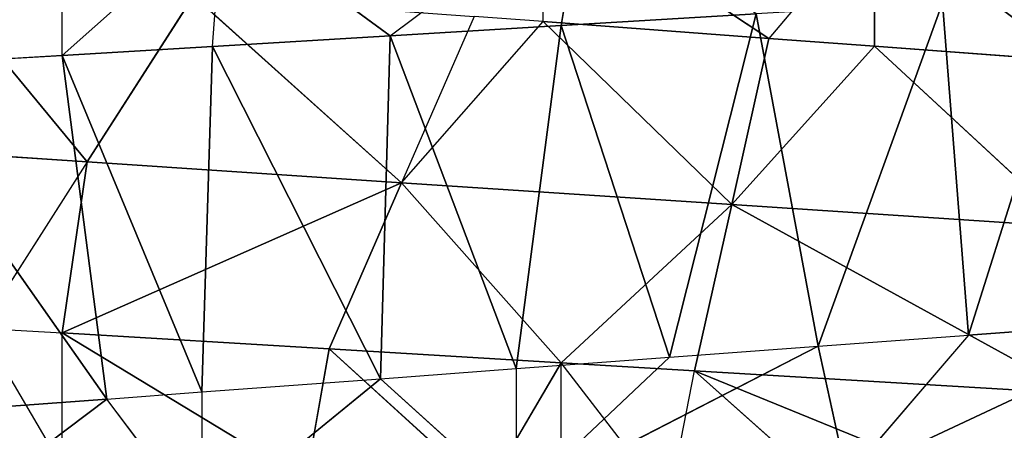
# Model space of a CAD drawing. Extents: x 186 to 416, y 0 to 124.
# Tile 46 of 256: x 244.983 to 245.631, y 36.688 to 36.959. Entities that reach past the tile are written whole.
import ezdxf

# ---------------------------------------------------------------- set-up
doc = ezdxf.new("R2010")
doc.units = 0
doc.header["$LTSCALE"] = 25.4
doc.layers.get('0').update_dxf_attribs({"color": 13, "linetype": 'CONTINUOUS'})

# ---------------------------------------------------------------- blocks, each defined once
blk = doc.blocks.new('PILLS-I-PLAFON-8266-8272_0')
at = {"color": 250}
for p, q in [((60.43059, 52.62159, 87.51799), (60.51236, 53.00767, 87.29191)), ((60.43059, 52.62159, 87.51799), (60.51236, 53.00767, 87.29191)), ((60.52939, 52.62917, 87.51066), (60.51236, 53.00767, 87.29191)), ((60.52939, 52.62917, 87.51066), (60.51236, 53.00767, 87.29191)), ((60.52939, 52.62917, 87.51066), (60.6, 53.00964, 87.28667)), ((60.52939, 52.62917, 87.51066), (60.6, 53.00964, 87.28667)), ((60.26139, 52.98002, 87.30692), (60.38974, 52.99827, 87.29924)), ((60.26139, 52.98002, 87.30692), (60.38974, 52.99827, 87.29924)), ((60.33279, 52.60787, 87.52525), (60.38974, 52.99827, 87.29924)), ((60.33279, 52.60787, 87.52525), (60.38974, 52.99827, 87.29924)), ((60.43059, 52.62159, 87.51799), (60.38974, 52.99827, 87.29924)), ((60.43059, 52.62159, 87.51799), (60.38974, 52.99827, 87.29924)), ((60.14893, 52.95675, 87.31365), (60.27619, 52.98257, 87.21854)), ((60.26139, 52.98002, 87.30692), (60.27619, 52.98257, 87.21854)), ((60.14893, 52.95675, 87.31365), (60.26139, 52.98002, 87.30692)), ((60.23178, 52.587, 87.53275), (60.26139, 52.98002, 87.30692)), ((60.23178, 52.587, 87.53275), (60.26139, 52.98002, 87.30692)), ((60.33279, 52.60787, 87.52525), (60.26139, 52.98002, 87.30692)), ((60.33279, 52.60787, 87.52525), (60.26139, 52.98002, 87.30692)), ((60.03211, 52.92512, 87.32064), (60.14893, 52.95675, 87.31365)), ((60.14893, 52.95675, 87.31365), (60.03859, 52.92708, 87.23275)), ((60.14245, 52.56266, 87.53939), (60.14893, 52.95675, 87.31365)), ((60.14245, 52.56266, 87.53939), (60.14893, 52.95675, 87.31365)), ((60.23178, 52.587, 87.53275), (60.14893, 52.95675, 87.31365)), ((60.23178, 52.587, 87.53275), (60.14893, 52.95675, 87.31365)), ((59.93306, 52.89204, 87.32657), (60.03859, 52.92708, 87.23275)), ((59.93306, 52.89204, 87.32657), (60.03211, 52.92512, 87.32064)), ((60.02494, 52.52173, 87.54812), (60.03211, 52.92512, 87.32064)), ((60.02494, 52.52173, 87.54812), (60.03211, 52.92512, 87.32064)), ((60.03211, 52.92512, 87.32064), (60.03859, 52.92708, 87.23275)), ((60.14245, 52.56266, 87.53939), (60.03211, 52.92512, 87.32064)), ((60.14245, 52.56266, 87.53939), (60.03211, 52.92512, 87.32064)), ((59.80871, 52.84188, 87.33401), (59.93306, 52.89204, 87.32657)), ((59.93306, 52.89204, 87.32657), (59.93306, 52.89204, 87.23907)), ((59.96246, 52.49559, 87.55276), (59.93306, 52.89204, 87.32657)), ((59.96246, 52.49559, 87.55276), (59.93306, 52.89204, 87.32657)), ((60.02494, 52.52173, 87.54812), (59.93306, 52.89204, 87.32657)), ((60.02494, 52.52173, 87.54812), (59.93306, 52.89204, 87.32657)), ((59.96246, 52.49559, 87.55276), (59.80871, 52.84188, 87.33401)), ((59.96246, 52.49559, 87.55276), (59.80871, 52.84188, 87.33401)), ((60.43059, 52.62159, 87.51799), (60.52939, 52.62917, 87.51066)), ((60.52939, 52.62917, 87.51066), (60.44925, 52.6235, 87.60411)), ((60.67117, 52.62914, 87.50013), (60.44925, 52.6235, 87.60411)), ((60.67117, 52.62914, 87.50013), (60.44925, 52.6235, 87.60411)), ((60.52939, 52.62917, 87.51066), (60.67117, 52.62914, 87.50013)), ((60.52939, 52.62917, 87.51066), (60.67117, 52.62914, 87.50013)), ((60.23178, 52.587, 87.62025), (60.43059, 52.62159, 87.51799)), ((60.33279, 52.60787, 87.52525), (60.43059, 52.62159, 87.51799)), ((60.43059, 52.62159, 87.51799), (60.44925, 52.6235, 87.60411)), ((60.33279, 52.60787, 87.52525), (60.23178, 52.587, 87.62025)), ((60.23178, 52.587, 87.53275), (60.33279, 52.60787, 87.52525)), ((60.14245, 52.56266, 87.53939), (60.23178, 52.587, 87.53275)), ((60.23178, 52.587, 87.62025), (60.14245, 52.56266, 87.53939)), ((60.23178, 52.587, 87.53275), (60.23178, 52.587, 87.62025)), ((60.02494, 52.52173, 87.54812), (60.14245, 52.56266, 87.53939)), ((60.02494, 52.52173, 87.63561), (60.14245, 52.56266, 87.53939)), ((59.96246, 52.49559, 87.55276), (60.02494, 52.52173, 87.54812)), ((60.02494, 52.52173, 87.63561), (59.96246, 52.49559, 87.55276)), ((60.02494, 52.52173, 87.54812), (60.02494, 52.52173, 87.63561)), ((59.83388, 52.4313, 87.5623), (59.96246, 52.49559, 87.55276)), ((59.83388, 52.4313, 87.5623), (59.96246, 52.49559, 87.55276)), ((59.83388, 52.4313, 87.6498), (59.96246, 52.49559, 87.55276)), ((59.83388, 52.4313, 87.6498), (59.96246, 52.49559, 87.55276)), ((59.94962, 49.42362, 87.39669), (59.84901, 49.67964, 87.27465)), ((59.94962, 49.42362, 87.39669), (59.84901, 49.67964, 87.27465)), ((59.94962, 49.42362, 87.39669), (60.0196, 49.59966, 87.28732)), ((59.94962, 49.42362, 87.39669), (60.0196, 49.59966, 87.28732)), ((60.15648, 49.35587, 87.4104), (60.0196, 49.59966, 87.28732)), ((60.15648, 49.35587, 87.4104), (60.0196, 49.59966, 87.28732)), ((60.20421, 49.5392, 87.30103), (60.15648, 49.35587, 87.4104)), ((60.24948, 49.52813, 87.30438), (60.20421, 49.5392, 87.30103)), ((60.15648, 49.35587, 87.4104), (60.24948, 49.52813, 87.30438)), ((60.24948, 49.52813, 87.30438), (60.24948, 49.52813, 87.21688)), ((60.24948, 49.52813, 87.21688), (60.39796, 49.50157, 87.31541)), ((60.39796, 49.50157, 87.31541), (60.24948, 49.52813, 87.30438)), ((60.24948, 49.52813, 87.21688), (60.39796, 49.50157, 87.31541)), ((60.39796, 49.50157, 87.31541), (60.24948, 49.52813, 87.30438)), ((60.3736, 49.3137, 87.42478), (60.24948, 49.52813, 87.30438)), ((60.3736, 49.3137, 87.42478), (60.24948, 49.52813, 87.30438)), ((59.94962, 49.42362, 87.39669), (59.75711, 49.51397, 87.38393)), ((59.94962, 49.42362, 87.39669), (59.75711, 49.51397, 87.38393)), ((60.39796, 49.50157, 87.31541), (60.3736, 49.3137, 87.42478)), ((60.39796, 49.50157, 87.31541), (60.3736, 49.3137, 87.42478)), ((60.46755, 49.49412, 87.23308), (60.39796, 49.50157, 87.31541)), ((60.46755, 49.49412, 87.32058), (60.39796, 49.50157, 87.31541)), ((60.46755, 49.49412, 87.32058), (60.3736, 49.3137, 87.42478)), ((60.46755, 49.49412, 87.32058), (60.3736, 49.3137, 87.42478)), ((60.46755, 49.49412, 87.23308), (60.46755, 49.49412, 87.32058)), ((60.59652, 49.48853, 87.33015), (60.46755, 49.49412, 87.32058)), ((60.46755, 49.49412, 87.32058), (60.5961, 49.29909, 87.43953)), ((60.46755, 49.49412, 87.32058), (60.5961, 49.29909, 87.43953)), ((60.59652, 49.48853, 87.33015), (60.46755, 49.49412, 87.32058)), ((59.94962, 49.42362, 87.39669), (59.87963, 49.24758, 87.50607)), ((59.94962, 49.42362, 87.39669), (59.93306, 49.22724, 87.50926)), ((60.15648, 49.35587, 87.4104), (59.94962, 49.42362, 87.39669)), ((60.15648, 49.35587, 87.4104), (59.94962, 49.42362, 87.39669)), ((60.15648, 49.35587, 87.4104), (59.93306, 49.22724, 87.50926)), ((60.15648, 49.35587, 87.4104), (59.93306, 49.22724, 87.50926)), ((60.15648, 49.35587, 87.4104), (60.10876, 49.17253, 87.51978)), ((60.15648, 49.35587, 87.4104), (60.10876, 49.17253, 87.51978)), ((60.26139, 49.13927, 87.52891), (60.15648, 49.35587, 87.4104)), ((60.15648, 49.35587, 87.4104), (60.3736, 49.3137, 87.42478)), ((60.15648, 49.35587, 87.4104), (60.3736, 49.3137, 87.42478)), ((60.26139, 49.13927, 87.52891), (60.15648, 49.35587, 87.4104)), ((60.26139, 49.13927, 87.52891), (60.3736, 49.3137, 87.42478)), ((60.26139, 49.13927, 87.52891), (60.3736, 49.3137, 87.42478)), ((60.34924, 49.12583, 87.53416), (60.3736, 49.3137, 87.42478)), ((60.34924, 49.12583, 87.53416), (60.3736, 49.3137, 87.42478)), ((60.5961, 49.29909, 87.43953), (60.3736, 49.3137, 87.42478)), ((60.3736, 49.3137, 87.42478), (60.6, 49.10964, 87.54916)), ((60.3736, 49.3137, 87.42478), (60.6, 49.10964, 87.54916)), ((60.5961, 49.29909, 87.43953), (60.3736, 49.3137, 87.42478)), ((59.93306, 49.22724, 87.59676), (59.87963, 49.24758, 87.50607)), ((59.87963, 49.24758, 87.50607), (59.93306, 49.22724, 87.50926)), ((60.09352, 49.17656, 87.60636), (59.93306, 49.22724, 87.50926)), ((59.93306, 49.22724, 87.50926), (60.10876, 49.17253, 87.51978)), ((60.09352, 49.17656, 87.60636), (59.93306, 49.22724, 87.50926)), ((59.93306, 49.22724, 87.59676), (59.93306, 49.22724, 87.50926)), ((59.93306, 49.22724, 87.50926), (60.10876, 49.17253, 87.51978)), ((60.09352, 49.17656, 87.60636), (60.10876, 49.17253, 87.51978)), ((60.2118, 49.14867, 87.61344), (60.10876, 49.17253, 87.51978)), ((60.10876, 49.17253, 87.51978), (60.26139, 49.13927, 87.52891)), ((60.10876, 49.17253, 87.51978), (60.26139, 49.13927, 87.52891)), ((60.2118, 49.14867, 87.61344), (60.26139, 49.13927, 87.52891)), ((60.33234, 49.1281, 87.62065), (60.26139, 49.13927, 87.52891)), ((60.26139, 49.13927, 87.6164), (60.26139, 49.13927, 87.52891)), ((60.26139, 49.13927, 87.52891), (60.34924, 49.12583, 87.53416)), ((60.33234, 49.1281, 87.62065), (60.34924, 49.12583, 87.53416)), ((60.6, 49.10964, 87.63667), (60.34924, 49.12583, 87.53416)), ((60.34924, 49.12583, 87.53416), (60.6, 49.10964, 87.54916)), ((60.45447, 49.11508, 87.62796), (60.34924, 49.12583, 87.53416)), ((60.6, 49.10964, 87.63667), (60.34924, 49.12583, 87.53416)), ((60.34924, 49.12583, 87.53416), (60.6, 49.10964, 87.54916))]:
    blk.add_line(p, q, dxfattribs=at)
mesh = blk.add_polyface(dxfattribs=at)
corners = [(60.51236, 53.00767, 87.29191), (60.38974, 52.99827, 87.29924), (60.43059, 52.62159, 87.51799)]
mesh.append_faces([[corners[k] for k in face] for face in [(0, 1, 2)]], dxfattribs={"color": 250})
mesh = blk.add_polyface(dxfattribs=at)
corners = [(60.52939, 52.62917, 87.51066), (60.51236, 53.00767, 87.29191), (60.43059, 52.62159, 87.51799)]
mesh.append_faces([[corners[k] for k in face] for face in [(0, 1, 2)]], dxfattribs={"color": 250})
mesh = blk.add_polyface(dxfattribs=at)
corners = [(60.6, 53.00964, 87.28667), (60.51236, 53.00767, 87.29191), (60.52939, 52.62917, 87.51066)]
mesh.append_faces([[corners[k] for k in face] for face in [(0, 1, 2)]], dxfattribs={"color": 250})
mesh = blk.add_polyface(dxfattribs=at)
corners = [(60.67117, 52.62914, 87.50013), (60.6, 53.00964, 87.28667), (60.52939, 52.62917, 87.51066)]
mesh.append_faces([[corners[k] for k in face] for face in [(0, 1, 2)]], dxfattribs={"color": 250})
mesh = blk.add_polyface(dxfattribs=at)
corners = [(60.26139, 52.98002, 87.30692), (60.38974, 52.99827, 87.29924), (60.27619, 52.98257, 87.21854)]
mesh.append_faces([[corners[k] for k in face] for face in [(0, 1, 2)]], dxfattribs={"color": 250})
mesh = blk.add_polyface(dxfattribs=at)
corners = [(60.38974, 52.99827, 87.29924), (60.26139, 52.98002, 87.30692), (60.33279, 52.60787, 87.52525)]
mesh.append_faces([[corners[k] for k in face] for face in [(0, 1, 2)]], dxfattribs={"color": 250})
mesh = blk.add_polyface(dxfattribs=at)
corners = [(60.43059, 52.62159, 87.51799), (60.38974, 52.99827, 87.29924), (60.33279, 52.60787, 87.52525)]
mesh.append_faces([[corners[k] for k in face] for face in [(0, 1, 2)]], dxfattribs={"color": 250})
mesh = blk.add_polyface(dxfattribs=at)
corners = [(60.14893, 52.95675, 87.31365), (60.27619, 52.98257, 87.21854), (60.03859, 52.92708, 87.23275)]
mesh.append_faces([[corners[k] for k in face] for face in [(0, 1, 2)]], dxfattribs={"color": 250})
mesh = blk.add_polyface(dxfattribs=at)
corners = [(60.26139, 52.98002, 87.30692), (60.14893, 52.95675, 87.31365), (60.23178, 52.587, 87.53275)]
mesh.append_faces([[corners[k] for k in face] for face in [(0, 1, 2)]], dxfattribs={"color": 250})
mesh = blk.add_polyface(dxfattribs=at)
corners = [(60.33279, 52.60787, 87.52525), (60.26139, 52.98002, 87.30692), (60.23178, 52.587, 87.53275)]
mesh.append_faces([[corners[k] for k in face] for face in [(0, 1, 2)]], dxfattribs={"color": 250})
mesh = blk.add_polyface(dxfattribs=at)
corners = [(60.14893, 52.95675, 87.31365), (60.03211, 52.92512, 87.32064), (60.14245, 52.56266, 87.53939)]
mesh.append_faces([[corners[k] for k in face] for face in [(0, 1, 2)]], dxfattribs={"color": 250})
mesh = blk.add_polyface(dxfattribs=at)
corners = [(60.23178, 52.587, 87.53275), (60.14893, 52.95675, 87.31365), (60.14245, 52.56266, 87.53939)]
mesh.append_faces([[corners[k] for k in face] for face in [(0, 1, 2)]], dxfattribs={"color": 250})
mesh = blk.add_polyface(dxfattribs=at)
corners = [(60.03211, 52.92512, 87.32064), (59.93306, 52.89204, 87.32657), (60.02494, 52.52173, 87.54812)]
mesh.append_faces([[corners[k] for k in face] for face in [(0, 1, 2)]], dxfattribs={"color": 250})
mesh = blk.add_polyface(dxfattribs=at)
corners = [(60.14245, 52.56266, 87.53939), (60.03211, 52.92512, 87.32064), (60.02494, 52.52173, 87.54812)]
mesh.append_faces([[corners[k] for k in face] for face in [(0, 1, 2)]], dxfattribs={"color": 250})
mesh = blk.add_polyface(dxfattribs=at)
corners = [(59.96246, 52.49559, 87.55276), (59.93306, 52.89204, 87.32657), (59.80871, 52.84188, 87.33401)]
mesh.append_faces([[corners[k] for k in face] for face in [(0, 1, 2)]], dxfattribs={"color": 250})
mesh = blk.add_polyface(dxfattribs=at)
corners = [(60.02494, 52.52173, 87.54812), (59.93306, 52.89204, 87.32657), (59.96246, 52.49559, 87.55276)]
mesh.append_faces([[corners[k] for k in face] for face in [(0, 1, 2)]], dxfattribs={"color": 250})
mesh = blk.add_polyface(dxfattribs=at)
corners = [(59.96246, 52.49559, 87.55276), (59.80871, 52.84188, 87.33401), (59.83388, 52.4313, 87.5623)]
mesh.append_faces([[corners[k] for k in face] for face in [(0, 1, 2)]], dxfattribs={"color": 250})
mesh = blk.add_polyface(dxfattribs=at)
corners = [(60.44925, 52.6235, 87.60411), (60.67117, 52.62914, 87.50013), (60.52939, 52.62917, 87.51066)]
mesh.append_faces([[corners[k] for k in face] for face in [(0, 1, 2)]], dxfattribs={"color": 250})
mesh = blk.add_polyface(dxfattribs=at)
corners = [(60.44925, 52.6235, 87.60411), (60.67117, 52.62914, 87.58763), (60.67117, 52.62914, 87.50013)]
mesh.append_faces([[corners[k] for k in face] for face in [(0, 1, 2)]], dxfattribs={"color": 250})
mesh = blk.add_polyface(dxfattribs=at)
corners = [(60.23178, 52.587, 87.62025), (60.44925, 52.6235, 87.60411), (60.43059, 52.62159, 87.51799)]
mesh.append_faces([[corners[k] for k in face] for face in [(0, 1, 2)]], dxfattribs={"color": 250})
mesh = blk.add_polyface(dxfattribs=at)
corners = [(60.02494, 52.52173, 87.63561), (60.23178, 52.587, 87.62025), (60.14245, 52.56266, 87.53939)]
mesh.append_faces([[corners[k] for k in face] for face in [(0, 1, 2)]], dxfattribs={"color": 250})
mesh = blk.add_polyface(dxfattribs=at)
corners = [(59.83388, 52.4313, 87.6498), (60.02494, 52.52173, 87.63561), (59.96246, 52.49559, 87.55276)]
mesh.append_faces([[corners[k] for k in face] for face in [(0, 1, 2)]], dxfattribs={"color": 250})
mesh = blk.add_polyface(dxfattribs=at)
corners = [(59.83388, 52.4313, 87.6498), (59.96246, 52.49559, 87.55276), (59.83388, 52.4313, 87.5623)]
mesh.append_faces([[corners[k] for k in face] for face in [(0, 1, 2)]], dxfattribs={"color": 250})
mesh = blk.add_polyface(dxfattribs=at)
corners = [(59.94962, 49.42362, 87.39669), (59.75711, 49.51397, 87.38393), (59.84901, 49.67964, 87.27465)]
mesh.append_faces([[corners[k] for k in face] for face in [(0, 1, 2)]], dxfattribs={"color": 250})
mesh = blk.add_polyface(dxfattribs=at)
corners = [(60.0196, 49.59966, 87.28732), (59.94962, 49.42362, 87.39669), (59.84901, 49.67964, 87.27465)]
mesh.append_faces([[corners[k] for k in face] for face in [(0, 1, 2)]], dxfattribs={"color": 250})
mesh = blk.add_polyface(dxfattribs=at)
corners = [(60.15648, 49.35587, 87.4104), (59.94962, 49.42362, 87.39669), (60.0196, 49.59966, 87.28732)]
mesh.append_faces([[corners[k] for k in face] for face in [(0, 1, 2)]], dxfattribs={"color": 250})
mesh = blk.add_polyface(dxfattribs=at)
corners = [(60.20421, 49.5392, 87.30103), (60.15648, 49.35587, 87.4104), (60.0196, 49.59966, 87.28732)]
mesh.append_faces([[corners[k] for k in face] for face in [(0, 1, 2)]], dxfattribs={"color": 250})
mesh = blk.add_polyface(dxfattribs=at)
corners = [(60.3736, 49.3137, 87.42478), (60.15648, 49.35587, 87.4104), (60.24948, 49.52813, 87.30438)]
mesh.append_faces([[corners[k] for k in face] for face in [(0, 1, 2)]], dxfattribs={"color": 250})
mesh = blk.add_polyface(dxfattribs=at)
corners = [(60.39796, 49.50157, 87.31541), (60.24948, 49.52813, 87.30438), (60.24948, 49.52813, 87.21688)]
mesh.append_faces([[corners[k] for k in face] for face in [(0, 1, 2)]], dxfattribs={"color": 250})
mesh = blk.add_polyface(dxfattribs=at)
corners = [(60.39796, 49.50157, 87.31541), (60.24948, 49.52813, 87.21688), (60.46755, 49.49412, 87.23308)]
mesh.append_faces([[corners[k] for k in face] for face in [(0, 1, 2)]], dxfattribs={"color": 250})
mesh = blk.add_polyface(dxfattribs=at)
corners = [(60.39796, 49.50157, 87.31541), (60.3736, 49.3137, 87.42478), (60.24948, 49.52813, 87.30438)]
mesh.append_faces([[corners[k] for k in face] for face in [(0, 1, 2)]], dxfattribs={"color": 250})
mesh = blk.add_polyface(dxfattribs=at)
corners = [(59.94962, 49.42362, 87.39669), (59.87963, 49.24758, 87.50607), (59.75711, 49.51397, 87.38393)]
mesh.append_faces([[corners[k] for k in face] for face in [(0, 1, 2)]], dxfattribs={"color": 250})
mesh = blk.add_polyface(dxfattribs=at)
corners = [(60.46755, 49.49412, 87.32058), (60.3736, 49.3137, 87.42478), (60.39796, 49.50157, 87.31541)]
mesh.append_faces([[corners[k] for k in face] for face in [(0, 1, 2)]], dxfattribs={"color": 250})
mesh = blk.add_polyface(dxfattribs=at)
corners = [(60.5961, 49.29909, 87.43953), (60.3736, 49.3137, 87.42478), (60.46755, 49.49412, 87.32058)]
mesh.append_faces([[corners[k] for k in face] for face in [(0, 1, 2)]], dxfattribs={"color": 250})
mesh = blk.add_polyface(dxfattribs=at)
corners = [(60.59652, 49.48853, 87.33015), (60.46755, 49.49412, 87.23308), (60.68956, 49.49108, 87.24957)]
mesh.append_faces([[corners[k] for k in face] for face in [(0, 1, 2)]], dxfattribs={"color": 250})
mesh = blk.add_polyface(dxfattribs=at)
corners = [(60.59652, 49.48853, 87.33015), (60.46755, 49.49412, 87.32058), (60.46755, 49.49412, 87.23308)]
mesh.append_faces([[corners[k] for k in face] for face in [(0, 1, 2)]], dxfattribs={"color": 250})
mesh = blk.add_polyface(dxfattribs=at)
corners = [(60.59652, 49.48853, 87.33015), (60.5961, 49.29909, 87.43953), (60.46755, 49.49412, 87.32058)]
mesh.append_faces([[corners[k] for k in face] for face in [(0, 1, 2)]], dxfattribs={"color": 250})
mesh = blk.add_polyface(dxfattribs=at)
corners = [(60.15648, 49.35587, 87.4104), (59.93306, 49.22724, 87.50926), (59.94962, 49.42362, 87.39669)]
mesh.append_faces([[corners[k] for k in face] for face in [(0, 1, 2)]], dxfattribs={"color": 250})
mesh = blk.add_polyface(dxfattribs=at)
corners = [(60.15648, 49.35587, 87.4104), (60.10876, 49.17253, 87.51978), (59.93306, 49.22724, 87.50926)]
mesh.append_faces([[corners[k] for k in face] for face in [(0, 1, 2)]], dxfattribs={"color": 250})
mesh = blk.add_polyface(dxfattribs=at)
corners = [(60.26139, 49.13927, 87.52891), (60.10876, 49.17253, 87.51978), (60.15648, 49.35587, 87.4104)]
mesh.append_faces([[corners[k] for k in face] for face in [(0, 1, 2)]], dxfattribs={"color": 250})
mesh = blk.add_polyface(dxfattribs=at)
corners = [(60.3736, 49.3137, 87.42478), (60.26139, 49.13927, 87.52891), (60.15648, 49.35587, 87.4104)]
mesh.append_faces([[corners[k] for k in face] for face in [(0, 1, 2)]], dxfattribs={"color": 250})
mesh = blk.add_polyface(dxfattribs=at)
corners = [(60.3736, 49.3137, 87.42478), (60.34924, 49.12583, 87.53416), (60.26139, 49.13927, 87.52891)]
mesh.append_faces([[corners[k] for k in face] for face in [(0, 1, 2)]], dxfattribs={"color": 250})
mesh = blk.add_polyface(dxfattribs=at)
corners = [(60.6, 49.10964, 87.54916), (60.34924, 49.12583, 87.53416), (60.3736, 49.3137, 87.42478)]
mesh.append_faces([[corners[k] for k in face] for face in [(0, 1, 2)]], dxfattribs={"color": 250})
mesh = blk.add_polyface(dxfattribs=at)
corners = [(60.6, 49.10964, 87.54916), (60.3736, 49.3137, 87.42478), (60.5961, 49.29909, 87.43953)]
mesh.append_faces([[corners[k] for k in face] for face in [(0, 1, 2)]], dxfattribs={"color": 250})
mesh = blk.add_polyface(dxfattribs=at)
corners = [(60.09352, 49.17656, 87.60636), (59.93306, 49.22724, 87.50926), (60.10876, 49.17253, 87.51978)]
mesh.append_faces([[corners[k] for k in face] for face in [(0, 1, 2)]], dxfattribs={"color": 250})
mesh = blk.add_polyface(dxfattribs=at)
corners = [(60.09352, 49.17656, 87.60636), (59.93306, 49.22724, 87.59676), (59.93306, 49.22724, 87.50926)]
mesh.append_faces([[corners[k] for k in face] for face in [(0, 1, 2)]], dxfattribs={"color": 250})
mesh = blk.add_polyface(dxfattribs=at)
corners = [(60.2118, 49.14867, 87.61344), (60.10876, 49.17253, 87.51978), (60.26139, 49.13927, 87.52891)]
mesh.append_faces([[corners[k] for k in face] for face in [(0, 1, 2)]], dxfattribs={"color": 250})
mesh = blk.add_polyface(dxfattribs=at)
corners = [(60.6, 49.10964, 87.63667), (60.34924, 49.12583, 87.53416), (60.6, 49.10964, 87.54916)]
mesh.append_faces([[corners[k] for k in face] for face in [(0, 1, 2)]], dxfattribs={"color": 250})
mesh = blk.add_polyface(dxfattribs=at)
corners = [(60.6, 49.10964, 87.63667), (60.45447, 49.11508, 87.62796), (60.34924, 49.12583, 87.53416)]
mesh.append_faces([[corners[k] for k in face] for face in [(0, 1, 2)]], dxfattribs={"color": 250})
mesh = blk.add_polyface(dxfattribs=at)
corners = [(77.6, 30.05964, 90.26167), (43.6, 30.05964, 0.26166), (43.6, 30.05964, 90.26167)]
mesh.append_faces([[corners[k] for k in face] for face in [(0, 1, 2)]], dxfattribs={"color": 250})
mesh = blk.add_polyface(dxfattribs=at)
corners = [(77.6, 30.05964, 90.26167), (77.6, 30.05964, 0.26166), (43.6, 30.05964, 0.26166)]
mesh.append_faces([[corners[k] for k in face] for face in [(0, 1, 2)]], dxfattribs={"color": 250})
mesh = blk.add_polyface(dxfattribs=at)
corners = [(40.6, 27.05964, 90.26167), (80.6, 27.05964, 0.26166), (80.6, 27.05964, 90.26167)]
mesh.append_faces([[corners[k] for k in face] for face in [(0, 1, 2)]], dxfattribs={"color": 250})
mesh = blk.add_polyface(dxfattribs=at)
corners = [(40.6, 27.05964, 90.26167), (40.6, 27.05964, 0.26166), (80.6, 27.05964, 0.26166)]
mesh.append_faces([[corners[k] for k in face] for face in [(0, 1, 2)]], dxfattribs={"color": 250})

msp = doc.modelspace()

# ---------------------------------------------------------------- block references
at = {"color": 0, "extrusion": (0, -1, -3.88578e-16)}
msp.add_blockref('PILLS-I-PLAFON-8266-8272_0', (185.07765, 1965.15091, -124.26167), dxfattribs=at)

doc.saveas('drawing.dxf')
